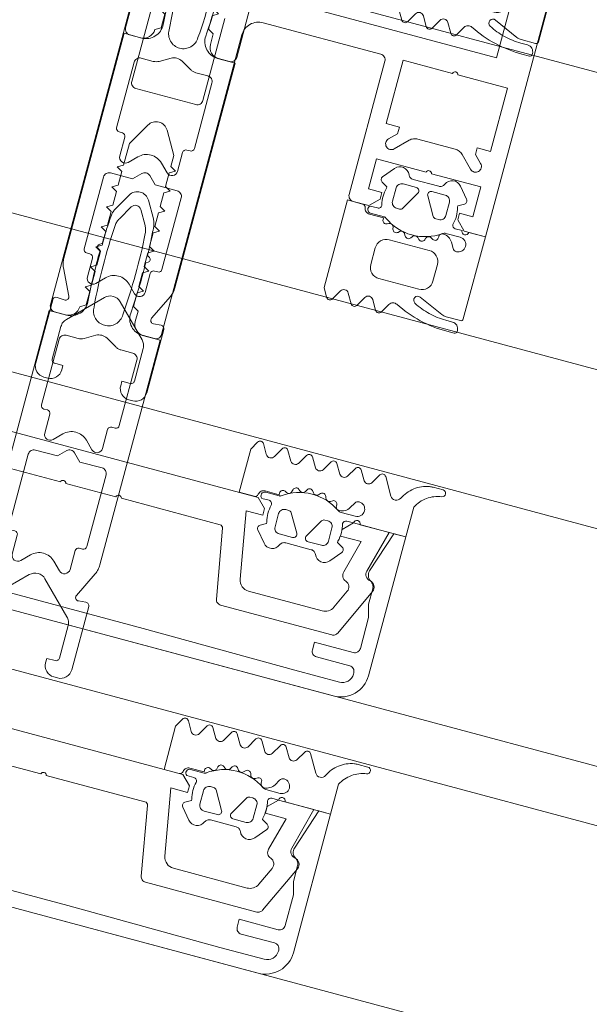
# Model space of a CAD drawing. Header units: millimetres. Extents: x -7616 to 74263, y -34032 to 21987.
# Tile 17 of 60: x 46298 to 46348, y -23798 to -23713. Entities that reach past the tile are written whole.
import ezdxf

# ---------------------------------------------------------------- set-up
doc = ezdxf.new("R2010")
doc.units = ezdxf.units.MM
doc.header["$LTSCALE"] = 508
doc.header["$PDMODE"] = 1
doc.header["$PDSIZE"] = -2
for name, color, linetype, lineweight in [('(__) constructies_materialen-t4 rubber', 7, 'Continuous', 0), ('(__) constructies_materialen-Xh4 alu producten', 140, 'Continuous', 0), ('None', 7, 'Continuous', 0)]:
    doc.layers.add(name, color=color, linetype=linetype, lineweight=lineweight)

# ---------------------------------------------------------------- blocks, each defined once
blk = doc.blocks.new('Group-26-1')
at = {"layer": '(__) constructies_materialen-Xh4 alu producten', "color": 1, "lineweight": 0}
for p, q in [((17.103, 80.001), (6.503, 80.001)), ((-3.197, 79.501), (-3.197, 72.101)), ((3.203, 72.101), (3.203, 79.501)), ((17.603, 67.501), (17.603, 79.501)), ((-4.997, 51.501), (-4.997, 78.501)), ((5.003, 78.501), (5.003, 51.501)), ((22.132, 73.701), (25.475, 73.701)), ((20.364, 72.348), (21.424, 73.408)), ((26.182, 73.408), (27.242, 72.348)), ((-2.697, 71.601), (2.703, 71.601)), ((-3.497, 51.001), (-4.497, 51.001)), ((4.503, 51.001), (3.503, 51.001))]:
    blk.add_line(p, q, dxfattribs=at)
at = {"layer": '(__) constructies_materialen-Xh4 alu producten', "color": 1, "lineweight": 0, "flags": 128}
for points in [[(30.003, 170.501), (30.003, 67.001), (28.103, 67.001), (27.303, 67.801), (27.303, 68.401), (28.503, 68.401), (28.503, 71.101), (24.048, 71.101)], [(26.903, 82.301), (26.903, 167.701), (-26.897, 167.701), (-26.897, 82.301), (26.903, 82.301)], [(23.558, 80.001), (19.103, 80.001), (19.103, 74.301), (20.303, 74.301), (20.303, 73.701), (19.657, 73.055)], [(27.95, 73.055), (27.303, 73.701), (27.303, 74.301), (28.503, 74.301), (28.503, 80.001), (24.048, 80.001)], [(23.558, 71.101), (19.103, 71.101), (19.103, 68.401), (20.303, 68.401), (20.303, 67.801), (19.503, 67.001), (18.103, 67.001)], [(-0.863, 68.801), (-1.997, 66.837), (-1.997, 64.89), (-2.497, 64.601), (-1.997, 64.313), (-1.997, 63.09), (-2.497, 62.801), (-1.997, 62.513), (-1.997, 61.29), (-2.497, 61.001), (-1.997, 60.713), (-1.997, 59.49), (-2.497, 59.201), (-1.997, 58.913), (-1.997, 57.69), (-2.497, 57.401), (-1.997, 57.113), (-1.997, 55.89), (-2.497, 55.601), (-1.997, 55.313), (-1.997, 54.09), (-2.497, 53.801), (-1.997, 53.513), (-1.997, 52.29), (-2.497, 52.001)], [(2.503, 52.001), (2.503, 52.949), (2.003, 53.237), (2.003, 54.46), (2.503, 54.749), (2.003, 55.037), (2.003, 56.26), (2.503, 56.549), (2.003, 56.837), (2.003, 58.06), (2.503, 58.349), (2.003, 58.637), (2.003, 59.86), (2.503, 60.149), (2.003, 60.437), (2.003, 61.66), (2.503, 61.949), (2.003, 62.237), (2.003, 63.46), (2.503, 63.749), (2.003, 64.037), (2.003, 65.26), (2.503, 65.549), (2.003, 65.837), (2.003, 66.837), (0.869, 68.801)]]:
    blk.add_lwpolyline(points, dxfattribs=at)
for points in [[(5.003, 78.501, -0.198912), (5.442, 79.562, -0.198912), (6.503, 80.001)], [(17.103, 80.001, -0.198912), (17.457, 79.855, -0.198912), (17.603, 79.501)], [(23.558, 80.001, -0.356394), (23.803, 80.201, -0.356394), (24.048, 80.001)], [(21.424, 73.408, -0.098491), (21.749, 73.625, -0.098491), (22.132, 73.701)], [(25.475, 73.701, -0.098491), (25.857, 73.625, -0.098491), (26.182, 73.408)], [(20.364, 72.348, -0.414214), (19.657, 72.348, -0.414214), (19.657, 73.055)], [(27.95, 73.055, -0.414214), (27.95, 72.348, -0.414214), (27.242, 72.348)], [(-2.697, 71.601, -0.198912), (-3.05, 71.748, -0.198912), (-3.197, 72.101)], [(3.203, 72.101, -0.198912), (3.057, 71.748, -0.198912), (2.703, 71.601)], [(23.558, 71.101, -0.356394), (23.803, 71.301, -0.356394), (24.048, 71.101)], [(-0.863, 68.801, -0.267949), (0.003, 69.301, -0.267949), (0.869, 68.801)], [(18.103, 67.001, -0.198912), (17.75, 67.148, -0.198912), (17.603, 67.501)], [(-4.497, 51.001, -0.198912), (-4.85, 51.148, -0.198912), (-4.997, 51.501)], [(-2.497, 52.001, -0.198912), (-2.79, 51.294, -0.198912), (-3.497, 51.001)], [(3.503, 51.001, -0.198912), (2.796, 51.294, -0.198912), (2.503, 52.001)], [(5.003, 51.501, -0.198912), (4.857, 51.148, -0.198912), (4.503, 51.001)]]:
    blk.add_lwpolyline(points, format="xyb", dxfattribs=at)
blk = doc.blocks.new('Group-27-1')
at = {"layer": '(__) constructies_materialen-Xh4 alu producten', "color": 1, "lineweight": 0}
for p, q in [((-25.203, 2.9), (-28.203, 2.9)), ((28.203, 2.9), (25.203, 2.9)), ((-28.703, 2.4), (-28.703, 2.3)), ((28.703, 2.3), (28.703, 2.4)), ((-27.703, 1.3), (-23.702, 1.3)), ((27.503, 0), (-27.503, 0))]:
    blk.add_line(p, q, dxfattribs=at)
at = {"layer": '(__) constructies_materialen-Xh4 alu producten', "color": 1, "lineweight": 0, "flags": 128}
for points in [[(-30.003, 2.5), (-30.003, 15.001), (-28.932, 15.001), (-27.737, 11.324)], [(27.737, 11.324), (28.932, 15.001), (30.003, 15.001), (30.003, 2.5)], [(-28.403, 9.895), (-28.403, 8.501), (-28.703, 7.381), (-28.703, 4.6)], [(28.703, 4.6), (28.703, 7.381), (28.403, 8.501), (28.403, 9.895)], [(-28.203, 4.1), (-24.703, 4.1), (-24.703, 3.4)], [(24.703, 3.4), (24.703, 4.1), (28.203, 4.1)], [(-23.702, 1.3), (-10.001, 1.4), (10.001, 1.4), (23.702, 1.3), (27.703, 1.3)]]:
    blk.add_lwpolyline(points, dxfattribs=at)
for points in [[(-27.737, 11.324, -0.171859), (-27.749, 10.856, -0.171859), (-28.053, 10.501)], [(28.053, 10.501, -0.171853), (27.749, 10.856, -0.171853), (27.737, 11.324)], [(-28.403, 9.895, -0.131659), (-28.309, 10.245, -0.131659), (-28.053, 10.501)], [(28.053, 10.501, -0.131621), (28.309, 10.245, -0.131621), (28.403, 9.895)], [(-28.203, 4.1, -0.198914), (-28.557, 4.247, -0.198914), (-28.703, 4.6)], [(28.703, 4.6, -0.198906), (28.557, 4.247, -0.198906), (28.203, 4.1)], [(-28.703, 2.4, -0.198908), (-28.557, 2.754, -0.198908), (-28.203, 2.9)], [(-24.703, 3.4, -0.198895), (-24.849, 3.047, -0.198895), (-25.203, 2.9)], [(25.203, 2.9, -0.198907), (24.849, 3.047, -0.198907), (24.703, 3.4)], [(28.203, 2.9, -0.198901), (28.557, 2.754, -0.198901), (28.703, 2.4)], [(-27.503, 0, -0.198912), (-29.271, 0.732, -0.198912), (-30.003, 2.5)], [(-27.703, 1.3, -0.198913), (-28.41, 1.593, -0.198913), (-28.703, 2.3)], [(30.003, 2.5, -0.198916), (29.271, 0.732, -0.198916), (27.503, 0)], [(28.703, 2.3, -0.198916), (28.41, 1.593, -0.198916), (27.703, 1.3)]]:
    blk.add_lwpolyline(points, format="xyb", dxfattribs=at)
blk = doc.blocks.new('Group-28-1')
at = {"layer": '(__) constructies_materialen-Xh4 alu producten', "color": 1, "lineweight": 0}
for p, q in [((-15.494, 5.514), (-14.42, 11.603)), ((-14.124, 11.851), (-5.247, 11.851)), ((-4.747, 11.851), (-0.247, 11.851)), ((0.253, 11.851), (4.753, 11.851)), ((5.253, 11.851), (14.131, 11.851)), ((14.426, 11.603), (15.5, 5.514)), ((-28.441, 9.661), (-26.449, 5.39)), ((26.455, 5.39), (28.447, 9.661)), ((-25.547, 7.479), (-26.309, 9.112)), ((26.315, 9.112), (25.554, 7.479)), ((-18.017, 6.901), (-24.641, 6.901)), ((24.647, 6.901), (18.024, 6.901)), ((-25.996, 5.101), (-15.986, 5.101)), ((15.992, 5.101), (26.002, 5.101))]:
    blk.add_line(p, q, dxfattribs=at)
at = {"layer": '(__) constructies_materialen-Xh4 alu producten', "color": 1, "lineweight": 0, "flags": 128}
for points in [[(-25.573, 10.657), (-26.362, 13.601), (-24.497, 13.601), (-24.497, 14.201), (-25.297, 15.001), (-28.497, 15.001), (-27.494, 11.257)], [(17.039, 7.728), (16.003, 13.601), (17.503, 13.601), (17.503, 14.201), (16.703, 15.001), (-16.697, 15.001), (-17.497, 14.201), (-17.497, 13.601), (-15.997, 13.601), (-17.033, 7.728)], [(27.5, 11.257), (28.503, 15.001), (25.303, 15.001), (24.503, 14.201), (24.503, 13.601), (26.368, 13.601), (25.579, 10.657)]]:
    blk.add_lwpolyline(points, dxfattribs=at)
for points in [[(-4.747, 11.851, 0.350781), (-4.997, 12.051, 0.350781), (-5.247, 11.851)], [(0.253, 11.851, 0.350781), (0.003, 12.051, 0.350781), (-0.247, 11.851)], [(5.253, 11.851, 0.350781), (5.003, 12.051, 0.350781), (4.753, 11.851)], [(-27.985, 10.508, 0.21383), (-27.571, 10.772, 0.21383), (-27.494, 11.257)], [(-14.124, 11.851, 0.176327), (-14.317, 11.781, 0.176327), (-14.42, 11.603)], [(14.426, 11.603, 0.176327), (14.323, 11.781, 0.176327), (14.131, 11.851)], [(27.5, 11.257, 0.21383), (27.578, 10.772, 0.21383), (27.991, 10.508)], [(-27.985, 10.508, 0.236755), (-28.425, 10.199, 0.236755), (-28.441, 9.661)], [(-25.959, 9.933, 0.190265), (-25.623, 10.219, 0.190265), (-25.573, 10.657)], [(25.579, 10.657, 0.190265), (25.629, 10.219, 0.190265), (25.965, 9.933)], [(28.447, 9.661, 0.236755), (28.431, 10.199, 0.236755), (27.991, 10.508)], [(-25.959, 9.933, 0.212969), (-26.317, 9.601, 0.212969), (-26.309, 9.112)], [(26.315, 9.112, 0.212969), (26.323, 9.601, 0.212969), (25.965, 9.933)], [(-18.017, 6.901, 0.176327), (-17.375, 7.135, 0.176327), (-17.033, 7.728)], [(17.039, 7.728, 0.176327), (17.381, 7.135, 0.176327), (18.024, 6.901)], [(-25.547, 7.479, 0.142766), (-25.178, 7.058, 0.142766), (-24.641, 6.901)], [(24.647, 6.901, 0.142766), (25.185, 7.058, 0.142766), (25.554, 7.479)], [(-26.449, 5.39, 0.142766), (-26.265, 5.18, 0.142766), (-25.996, 5.101)], [(-15.986, 5.101, 0.176327), (-15.665, 5.218, 0.176327), (-15.494, 5.514)], [(15.5, 5.514, 0.176327), (15.671, 5.218, 0.176327), (15.992, 5.101)], [(26.002, 5.101, 0.142766), (26.271, 5.18, 0.142766), (26.455, 5.39)]]:
    blk.add_lwpolyline(points, format="xyb", dxfattribs=at)
blk = doc.blocks.new('Group-29-1')
at = {"layer": '(__) constructies_materialen-t4 rubber', "color": 2, "lineweight": 0}
for p, q in [((-1.699, 61.045), (-0.861, 62.496)), ((0.871, 62.496), (1.709, 61.045)), ((-0.428, 61.546), (-1.153, 60.29)), ((1.163, 60.29), (0.438, 61.546)), ((-2.229, 57.713), (-2.038, 57.823)), ((2.048, 57.823), (2.239, 57.713)), ((-2.053, 57.178), (-2.229, 57.28)), ((2.239, 57.28), (2.063, 57.178)), ((3.423, 50.996), (5.005, 50.996)), ((5.005, 50.996), (5.006, 30.752)), ((-0.495, 49.963), (-1.417, 49.43)), ((1.427, 49.43), (0.505, 49.963)), ((-1.917, 49.296), (-2.995, 49.296)), ((3.005, 49.296), (1.927, 49.296)), ((-3.495, 48.796), (-3.495, 42.896)), ((3.505, 42.896), (3.505, 48.796)), ((-3.195, 42.596), (-2.894, 42.596)), ((-2.594, 42.296), (-2.594, 40.596)), ((2.606, 40.596), (2.606, 42.296)), ((2.906, 42.596), (3.205, 42.596)), ((-1.74, 40.243), (-1.054, 40.929)), ((1.067, 40.929), (1.753, 40.243)), ((-3.495, 38.45), (-3.495, 31.992)), ((3.505, 31.992), (3.505, 38.451)), ((-3.195, 31.692), (-2.894, 31.692)), ((-2.594, 31.392), (-2.594, 29.692)), ((2.606, 29.692), (2.606, 31.392)), ((2.906, 31.692), (3.205, 31.692)), ((-1.74, 29.338), (-1.054, 30.024)), ((1.067, 30.024), (1.753, 29.338)), ((-3.714, 27.662), (-4.807, 29.906)), ((4.819, 29.907), (3.727, 27.662)), ((-0.701, 28.346), (-3.402, 25.645)), ((3.414, 25.646), (0.713, 28.346)), ((-4.996, 21.295), (-4.995, 26.995)), ((-4.669, 27.294), (-4.013, 27.237)), ((4.025, 27.237), (4.681, 27.294)), ((5.008, 26.995), (5.006, 21.294)), ((-3.695, 24.937), (-3.695, 21.995)), ((3.707, 21.995), (3.707, 24.939)), ((-3.646, 20.294), (-3.996, 20.294)), ((4.006, 20.294), (3.656, 20.294))]:
    blk.add_line(p, q, dxfattribs=at)
at = {"layer": '(__) constructies_materialen-t4 rubber', "color": 2, "lineweight": 0, "flags": 128}
for points in [[(-0.861, 62.496, -0.267949), (0.005, 62.996, -0.267949), (0.871, 62.496)], [(-0.428, 61.546, -0.267935), (0.005, 61.796, -0.267935), (0.438, 61.546)], [(-1.895, 60.416, -0.055381), (-1.832, 60.741, -0.055381), (-1.699, 61.045)], [(1.709, 61.045, -0.055381), (1.842, 60.741, -0.055381), (1.905, 60.416)], [(-2.038, 57.823, -0.006493), (-1.983, 59.12, -0.006493), (-1.895, 60.416)], [(-1.351, 59.64, -0.057234), (-1.289, 59.976, -0.057234), (-1.153, 60.29)], [(1.163, 60.29, -0.057234), (1.299, 59.976, -0.057234), (1.361, 59.64)], [(1.905, 60.416, -0.006493), (1.993, 59.121, -0.006493), (2.048, 57.823)], [(-1.291, 52.293, -0.01861), (-1.457, 55.965, -0.01861), (-1.351, 59.64)], [(1.361, 59.64, -0.018611), (1.467, 55.965, -0.018611), (1.301, 52.293)], [(-2.229, 57.28, -0.267951), (-2.354, 57.496, -0.267951), (-2.229, 57.713)], [(2.239, 57.713, -0.267951), (2.364, 57.496, -0.267951), (2.239, 57.28)], [(-1.917, 52.609, -0.011432), (-2.037, 54.892, -0.011432), (-2.053, 57.178)], [(2.063, 57.178, -0.011432), (2.047, 54.892, -0.011432), (1.927, 52.609)], [(-1.917, 52.609, -0.208715), (-2.313, 51.476, -0.208715), (-3.413, 50.996)], [(1.301, 52.293, -0.198979), (0.921, 51.376, -0.198979), (0.005, 50.996, -0.198979), (-0.911, 51.376, -0.198979), (-1.291, 52.293)], [(3.423, 50.996, -0.208715), (2.323, 51.476, -0.208715), (1.927, 52.609)], [(-0.495, 49.963, -0.131279), (0.005, 50.096, -0.131279), (0.505, 49.963)], [(-3.495, 48.796, -0.199047), (-3.349, 49.15, -0.199047), (-2.995, 49.296)], [(-1.417, 49.43, -0.065543), (-1.658, 49.331, -0.065543), (-1.917, 49.296)], [(1.927, 49.296, -0.065543), (1.668, 49.331, -0.065543), (1.427, 49.43)], [(3.005, 49.296, -0.199048), (3.359, 49.15, -0.199048), (3.505, 48.796)], [(-3.195, 42.596, -0.198912), (-3.407, 42.684, -0.198912), (-3.495, 42.896)], [(3.505, 42.896, -0.198912), (3.417, 42.684, -0.198912), (3.205, 42.596)], [(-2.894, 42.596, -0.198894), (-2.682, 42.509, -0.198894), (-2.594, 42.296)], [(2.606, 42.296, -0.198931), (2.694, 42.509, -0.198931), (2.906, 42.596)], [(-1.054, 40.929, -0.199063), (0.006, 41.368, -0.199063), (1.067, 40.929)], [(-1.74, 40.243, -0.303299), (-2.285, 40.135, -0.303299), (-2.594, 40.596)], [(2.606, 40.596, -0.303353), (2.297, 40.134, -0.303353), (1.753, 40.243)], [(-0.347, 39.612, -0.199054), (0.006, 39.759, -0.199054), (0.36, 39.612)], [(-3.495, 38.45, -0.199004), (-3.348, 38.804, -0.199004), (-2.994, 38.951)], [(3.005, 38.951, -0.198912), (3.359, 38.804, -0.198912), (3.505, 38.451)], [(-3.195, 31.692, -0.198912), (-3.407, 31.78, -0.198912), (-3.495, 31.992)], [(3.505, 31.992, -0.198912), (3.417, 31.78, -0.198912), (3.205, 31.692)], [(-2.894, 31.692, -0.198893), (-2.682, 31.604, -0.198893), (-2.594, 31.392)], [(2.606, 31.392, -0.198931), (2.694, 31.604, -0.198931), (2.906, 31.692)], [(-4.807, 29.906, -0.054598), (-4.947, 30.319, -0.054598), (-4.995, 30.752)], [(-1.054, 30.024, -0.199047), (0.006, 30.464, -0.199047), (1.067, 30.024)], [(5.006, 30.752, -0.054549), (4.959, 30.319, -0.054549), (4.819, 29.907)], [(-1.74, 29.338, -0.303299), (-2.285, 29.23, -0.303299), (-2.594, 29.692)], [(2.606, 29.692, -0.303353), (2.298, 29.23, -0.303353), (1.753, 29.338)], [(-0.701, 28.346, -0.199046), (0.006, 28.639, -0.199046), (0.713, 28.346)], [(-3.714, 27.662, -0.267953), (-3.741, 27.364, -0.267953), (-4.013, 27.237)], [(4.025, 27.237, -0.267892), (3.753, 27.364, -0.267892), (3.727, 27.662)], [(-4.995, 26.995, -0.210285), (-4.898, 27.217, -0.210285), (-4.669, 27.294)], [(4.681, 27.294, -0.210208), (4.91, 27.217, -0.210208), (5.008, 26.995)], [(-3.695, 24.937, -0.098491), (-3.619, 25.32, -0.098491), (-3.402, 25.645)], [(3.414, 25.646, -0.098491), (3.63, 25.321, -0.098491), (3.707, 24.939)], [(-3.395, 21.695, -0.198912), (-3.608, 21.782, -0.198912), (-3.695, 21.995)], [(3.707, 21.995, -0.198912), (3.619, 21.782, -0.198912), (3.407, 21.695)], [(-3.996, 20.294, -0.198942), (-4.703, 20.587, -0.198942), (-4.996, 21.295)], [(-2.646, 21.294, -0.198912), (-2.939, 20.587, -0.198912), (-3.646, 20.294)], [(3.656, 20.294, -0.198912), (2.949, 20.587, -0.198912), (2.656, 21.294)], [(5.006, 21.294, -0.198883), (4.713, 20.587, -0.198883), (4.006, 20.294)]]:
    blk.add_lwpolyline(points, format="xyb", dxfattribs=at)
for points in [[(-4.995, 30.752), (-4.995, 50.996), (-3.413, 50.996)], [(-0.347, 39.612), (-1.009, 38.951), (-2.994, 38.951)], [(3.005, 38.951), (1.021, 38.951), (0.36, 39.612)], [(-3.395, 21.695), (-2.646, 21.695), (-2.646, 21.294)], [(2.656, 21.294), (2.656, 21.695), (3.407, 21.695)]]:
    blk.add_lwpolyline(points, dxfattribs=at)
blk = doc.blocks.new('45 schueco vliesgevel verticaal')
at = {"layer": 'None', "color": 7, "linetype": 'Continuous', "lineweight": 0, "transparency": 33554687}
blk.add_point((0, 0), dxfattribs=at)
at = {"layer": '(__) constructies_materialen-Xh4 alu producten', "color": 1}
for name in ['Group-26-1', 'Group-29-1', 'Group-27-1', 'Group-28-1']:
    blk.add_blockref(name, (0, 0), dxfattribs=at)
blk = doc.blocks.new('Group-51-1')
at = {"layer": '(__) constructies_materialen-t4 rubber', "color": 2, "lineweight": 0}
for p, q in [((3285.42, 242.74), (3286.237, 243.713)), ((3292.163, 243.713), (3292.98, 242.74)), ((3288.5, 242.599), (3287.3, 242.599)), ((3288.049, 243.199), (3290.351, 243.199)), ((3291.1, 242.599), (3289.9, 242.599)), ((3286.8, 242.099), (3286.8, 240.899)), ((3287.836, 240.549), (3288.76, 242.149)), ((3289.64, 242.149), (3290.564, 240.549)), ((3291.6, 240.899), (3291.6, 242.099)), ((3285.04, 239.999), (3285.691, 239.999)), ((3287.3, 240.399), (3287.576, 240.399)), ((3290.824, 240.399), (3291.1, 240.399)), ((3292.695, 239.999), (3293.3, 239.999)), ((3286.448, 239.399), (3285.23, 239.399)), ((3293.3, 239.399), (3292.016, 239.399)), ((3286.856, 238.876), (3286.994, 238.946)), ((3287.42, 238.757), (3287.473, 238.557)), ((3287.964, 238.411), (3288.071, 238.508)), ((3288.556, 238.431), (3288.656, 238.258)), ((3289.167, 238.244), (3289.246, 238.365)), ((3289.734, 238.416), (3289.876, 238.275)), ((3290.373, 238.394), (3290.418, 238.531)), ((3290.876, 238.707), (3291.062, 238.6)), ((3291.47, 238.821), (3291.477, 238.965)), ((3292.672, 238.786), (3292.954, 238.299)), ((3295.826, 236.897), (3294.954, 235.375)), ((3284.426, 236.194), (3283.947, 235.359)), ((3285.638, 235.373), (3285.163, 236.184)), ((3286.654, 236.228), (3286.156, 235.373)), ((3287.838, 235.372), (3287.337, 236.229)), ((3288.854, 236.219), (3288.356, 235.372)), ((3290.038, 235.373), (3289.541, 236.229)), ((3291.054, 236.219), (3290.556, 235.372)), ((3292.235, 235.371), (3291.734, 236.219)), ((3293.25, 236.219), (3292.752, 235.372)), ((3294.435, 235.371), (3293.932, 236.219)), ((3300.072, 235.209), (3299.188, 235.211))]:
    blk.add_line(p, q, dxfattribs=at)
at = {"layer": '(__) constructies_materialen-t4 rubber', "color": 2, "lineweight": 0, "flags": 128}
for points in [[(3286.237, 243.713, -0.261819), (3286.97, 243.99, -0.261819), (3287.588, 243.506)], [(3288.049, 243.199, -0.148069), (3287.772, 243.283, -0.148069), (3287.588, 243.506)], [(3290.812, 243.506, -0.148062), (3290.628, 243.283, -0.148062), (3290.351, 243.199)], [(3290.812, 243.506, -0.26185), (3291.43, 243.99, -0.26185), (3292.163, 243.713)], [(3285.5, 242.287, -0.221724), (3285.354, 242.495, -0.221724), (3285.42, 242.74)], [(3286.8, 242.099, -0.198871), (3286.946, 242.453, -0.198871), (3287.3, 242.599)], [(3288.5, 242.599, -0.267946), (3288.76, 242.449, -0.267946), (3288.76, 242.149)], [(3289.64, 242.149, -0.26797), (3289.64, 242.449, -0.26797), (3289.9, 242.599)], [(3291.1, 242.599, -0.198958), (3291.453, 242.453, -0.198958), (3291.6, 242.099)], [(3292.98, 242.74, -0.22166), (3293.045, 242.495, -0.22166), (3292.9, 242.287)], [(3285.983, 240.367, -0.060463), (3285.9, 241.12, -0.060463), (3286, 241.871)], [(3292.4, 241.871, -0.063362), (3292.5, 241.085, -0.063362), (3292.4, 240.299)], [(3287.3, 240.399, -0.198871), (3286.946, 240.546, -0.198871), (3286.8, 240.899)], [(3291.6, 240.899, -0.198959), (3291.453, 240.546, -0.198959), (3291.1, 240.399)], [(3284.354, 239.999, -0.182652), (3284.552, 239.924, -0.182652), (3284.651, 239.736)], [(3285.23, 239.399, -0.327116), (3284.915, 239.629, -0.327116), (3285.04, 239.999)], [(3285.983, 240.367, -0.229025), (3285.926, 240.112, -0.229025), (3285.691, 239.999)], [(3287.836, 240.549, -0.131687), (3287.726, 240.44, -0.131687), (3287.576, 240.399)], [(3290.824, 240.399, -0.131694), (3290.674, 240.44, -0.131694), (3290.564, 240.549)], [(3292.695, 239.999, -0.196818), (3292.486, 240.088, -0.196818), (3292.4, 240.299)], [(3293.9, 239.999, -0.414214), (3293.6, 239.699, -0.414214), (3293.3, 239.999)], [(3285.148, 239.299, -0.182712), (3284.817, 239.424, -0.182712), (3284.651, 239.736)], [(3286.856, 238.876, -0.260899), (3286.563, 238.888, -0.260899), (3286.42, 239.144)], [(3286.448, 239.399, -0.078353), (3286.54, 239.384, -0.078353), (3286.624, 239.342)], [(3291.729, 239.308, -0.155968), (3289.171, 238.509, -0.155968), (3286.624, 239.342)], [(3291.477, 238.965, -0.193971), (3291.584, 239.195, -0.193971), (3291.821, 239.286)], [(3291.729, 239.308, -0.076678), (3291.865, 239.375, -0.076678), (3292.016, 239.399)], [(3291.821, 239.286, -0.129812), (3292.312, 239.148, -0.129812), (3292.672, 238.786)], [(3293.3, 239.399, -0.414214), (3293.95, 238.749, -0.414213), (3293.3, 238.099)], [(3286.994, 238.946, -0.226266), (3287.252, 238.953, -0.226266), (3287.42, 238.757)], [(3287.964, 238.411, -0.260964), (3287.678, 238.347, -0.260964), (3287.473, 238.557)], [(3288.071, 238.508, -0.226265), (3288.332, 238.585, -0.226265), (3288.556, 238.431)], [(3289.167, 238.244, -0.260942), (3288.908, 238.108, -0.260942), (3288.656, 238.258)], [(3289.246, 238.365, -0.226321), (3289.478, 238.507, -0.226321), (3289.734, 238.416)], [(3290.373, 238.394, -0.260947), (3290.158, 238.195, -0.260947), (3289.876, 238.275)], [(3290.418, 238.531, -0.226253), (3290.605, 238.729, -0.226253), (3290.876, 238.707)], [(3291.47, 238.821, -0.260887), (3291.328, 238.596, -0.260887), (3291.062, 238.6)], [(3293.3, 238.099, -0.131666), (3293.1, 238.152, -0.131666), (3292.954, 238.299)], [(3295.826, 236.897, -0.279208), (3296.28, 237.148, -0.279208), (3296.712, 236.862)], [(3298.86, 235.238, -0.120772), (3297.587, 235.787, -0.120772), (3296.712, 236.862)], [(3300.116, 235.806, -0.118471), (3298.877, 236.303, -0.118471), (3298, 237.309)], [(3284.426, 236.194, -0.278767), (3284.797, 236.412, -0.278767), (3285.163, 236.184)], [(3286.654, 236.228, -0.242926), (3286.995, 236.404, -0.242926), (3287.337, 236.229)], [(3288.854, 236.219, -0.235422), (3289.195, 236.395, -0.235422), (3289.541, 236.229)], [(3291.054, 236.219, -0.244643), (3291.394, 236.396, -0.244643), (3291.734, 236.219)], [(3293.25, 236.219, -0.244088), (3293.591, 236.396, -0.244088), (3293.932, 236.219)], [(3300.116, 235.806, -0.393258), (3300.371, 235.487, -0.393258), (3300.072, 235.209)], [(3283.947, 235.359, -0.268734), (3283.686, 235.208, -0.268734), (3283.426, 235.359)], [(3286.156, 235.373, -0.266603), (3285.897, 235.224, -0.266603), (3285.638, 235.373)], [(3288.356, 235.372, -0.266055), (3288.097, 235.224, -0.266055), (3287.838, 235.372)], [(3290.556, 235.372, -0.266523), (3290.296, 235.224, -0.266523), (3290.038, 235.373)], [(3292.752, 235.372, -0.265486), (3292.493, 235.224, -0.265486), (3292.235, 235.371)], [(3294.954, 235.375, -0.266662), (3294.696, 235.224, -0.266662), (3294.435, 235.371)], [(3299.188, 235.211, -0.020615), (3299.023, 235.218, -0.020615), (3298.86, 235.238)]]:
    blk.add_lwpolyline(points, format="xyb", dxfattribs=at)
for points in [[(3286, 241.871), (3286, 241.999), (3285.5, 242.287)], [(3292.9, 242.287), (3292.4, 241.999), (3292.4, 241.871)], [(3283.426, 235.359), (3283, 236.104), (3283, 239.999), (3284.354, 239.999)], [(3293.9, 239.999), (3298, 239.999), (3298, 237.309)], [(3285.148, 239.299), (3286.42, 239.299), (3286.42, 239.144)]]:
    blk.add_lwpolyline(points, dxfattribs=at)
blk = doc.blocks.new('Group-52-1')
at = {"layer": 'None', "color": 7, "linetype": 'Continuous', "lineweight": 0, "transparency": 33554687}
blk.add_point((3267.997, 255.001), dxfattribs=at)
at = {"layer": '(__) constructies_materialen-t4 rubber', "color": 7}
blk.add_blockref('Group-51-1', (0, 0), dxfattribs=at)
blk = doc.blocks.new('Group-54-1')
at = {"layer": '(__) constructies_materialen-t4 rubber', "color": 2, "lineweight": 0}
for p, q in [((3243.83, 243.713), (3243.014, 242.74)), ((3250.574, 242.74), (3249.757, 243.713)), ((3244.894, 242.599), (3246.094, 242.599)), ((3247.944, 243.199), (3245.643, 243.199)), ((3247.494, 242.599), (3248.694, 242.599)), ((3244.394, 240.899), (3244.394, 242.099)), ((3246.354, 242.149), (3245.43, 240.549)), ((3248.158, 240.549), (3247.234, 242.149)), ((3249.194, 242.099), (3249.194, 240.899)), ((3243.299, 239.999), (3242.694, 239.999)), ((3245.17, 240.399), (3244.894, 240.399)), ((3248.694, 240.399), (3248.418, 240.399)), ((3250.954, 239.999), (3250.303, 239.999)), ((3242.694, 239.399), (3243.978, 239.399)), ((3249.546, 239.399), (3250.764, 239.399)), ((3243.322, 238.786), (3243.04, 238.299)), ((3244.524, 238.821), (3244.516, 238.965)), ((3245.118, 238.707), (3244.932, 238.6)), ((3245.621, 238.394), (3245.576, 238.531)), ((3246.26, 238.416), (3246.118, 238.275)), ((3246.827, 238.244), (3246.748, 238.365)), ((3247.438, 238.431), (3247.338, 238.258)), ((3248.03, 238.411), (3247.923, 238.508)), ((3248.574, 238.757), (3248.521, 238.557)), ((3249.138, 238.876), (3249, 238.946)), ((3240.167, 236.897), (3241.04, 235.375)), ((3241.558, 235.371), (3242.062, 236.219)), ((3242.744, 236.219), (3243.242, 235.372)), ((3243.759, 235.371), (3244.26, 236.219)), ((3244.94, 236.219), (3245.438, 235.372)), ((3245.956, 235.373), (3246.453, 236.229)), ((3247.14, 236.219), (3247.638, 235.372)), ((3248.156, 235.372), (3248.657, 236.229)), ((3249.34, 236.228), (3249.838, 235.373)), ((3250.356, 235.373), (3250.831, 236.184)), ((3251.568, 236.194), (3252.047, 235.359)), ((3235.922, 235.209), (3236.806, 235.211))]:
    blk.add_line(p, q, dxfattribs=at)
at = {"layer": '(__) constructies_materialen-t4 rubber', "color": 2, "lineweight": 0, "flags": 128}
for points in [[(3245.182, 243.506, 0.26185), (3244.564, 243.99, 0.26185), (3243.83, 243.713)], [(3245.182, 243.506, 0.148062), (3245.366, 243.283, 0.148062), (3245.643, 243.199)], [(3247.944, 243.199, 0.148069), (3248.222, 243.283, 0.148069), (3248.406, 243.506)], [(3249.757, 243.713, 0.261819), (3249.024, 243.99, 0.261819), (3248.406, 243.506)], [(3243.014, 242.74, 0.22166), (3242.948, 242.495, 0.22166), (3243.094, 242.287)], [(3244.894, 242.599, 0.198958), (3244.54, 242.453, 0.198958), (3244.394, 242.099)], [(3246.354, 242.149, 0.26797), (3246.354, 242.449, 0.26797), (3246.094, 242.599)], [(3247.494, 242.599, 0.267946), (3247.234, 242.449, 0.267946), (3247.234, 242.149)], [(3249.194, 242.099, 0.198871), (3249.047, 242.453, 0.198871), (3248.694, 242.599)], [(3250.494, 242.287, 0.221724), (3250.639, 242.495, 0.221724), (3250.574, 242.74)], [(3243.594, 241.871, 0.063362), (3243.494, 241.085, 0.063362), (3243.594, 240.299)], [(3250.011, 240.367, 0.060463), (3250.094, 241.12, 0.060463), (3249.994, 241.871)], [(3244.394, 240.899, 0.198959), (3244.54, 240.546, 0.198959), (3244.894, 240.399)], [(3248.694, 240.399, 0.198871), (3249.047, 240.546, 0.198871), (3249.194, 240.899)], [(3242.094, 239.999, 0.414214), (3242.394, 239.699, 0.414214), (3242.694, 239.999)], [(3243.299, 239.999, 0.196818), (3243.508, 240.088, 0.196818), (3243.594, 240.299)], [(3245.17, 240.399, 0.131694), (3245.32, 240.44, 0.131694), (3245.43, 240.549)], [(3248.158, 240.549, 0.131687), (3248.268, 240.44, 0.131687), (3248.418, 240.399)], [(3250.011, 240.367, 0.229025), (3250.068, 240.112, 0.229025), (3250.303, 239.999)], [(3250.764, 239.399, 0.327116), (3251.079, 239.629, 0.327116), (3250.954, 239.999)], [(3251.64, 239.999, 0.182652), (3251.442, 239.924, 0.182652), (3251.342, 239.736)], [(3242.694, 239.399, 0.414214), (3242.044, 238.749, 0.414214), (3242.694, 238.099)], [(3244.173, 239.286, 0.129812), (3243.681, 239.148, 0.129812), (3243.322, 238.786)], [(3244.265, 239.308, 0.076678), (3244.129, 239.375, 0.076678), (3243.978, 239.399)], [(3244.516, 238.965, 0.193971), (3244.409, 239.195, 0.193971), (3244.173, 239.286)], [(3244.265, 239.308, 0.155968), (3246.823, 238.509, 0.155968), (3249.37, 239.342)], [(3249.138, 238.876, 0.260899), (3249.431, 238.888, 0.260899), (3249.574, 239.144)], [(3249.546, 239.399, 0.078353), (3249.454, 239.384, 0.078353), (3249.37, 239.342)], [(3250.846, 239.299, 0.182712), (3251.177, 239.424, 0.182712), (3251.342, 239.736)], [(3242.694, 238.099, 0.131666), (3242.894, 238.152, 0.131666), (3243.04, 238.299)], [(3244.524, 238.821, 0.260887), (3244.666, 238.596, 0.260887), (3244.932, 238.6)], [(3245.576, 238.531, 0.226253), (3245.389, 238.729, 0.226253), (3245.118, 238.707)], [(3245.621, 238.394, 0.260947), (3245.836, 238.195, 0.260947), (3246.118, 238.275)], [(3246.748, 238.365, 0.226321), (3246.516, 238.507, 0.226321), (3246.26, 238.416)], [(3246.827, 238.244, 0.260942), (3247.086, 238.108, 0.260942), (3247.338, 238.258)], [(3247.923, 238.508, 0.226265), (3247.662, 238.585, 0.226265), (3247.438, 238.431)], [(3248.03, 238.411, 0.260964), (3248.316, 238.347, 0.260964), (3248.521, 238.557)], [(3249, 238.946, 0.226266), (3248.742, 238.953, 0.226266), (3248.574, 238.757)], [(3235.878, 235.806, 0.118471), (3237.117, 236.303, 0.118471), (3237.994, 237.309)], [(3237.134, 235.238, 0.120772), (3238.407, 235.787, 0.120772), (3239.282, 236.862)], [(3240.167, 236.897, 0.279208), (3239.714, 237.148, 0.279208), (3239.282, 236.862)], [(3235.878, 235.806, 0.393258), (3235.622, 235.487, 0.393258), (3235.922, 235.209)], [(3242.744, 236.219, 0.244088), (3242.403, 236.396, 0.244088), (3242.062, 236.219)], [(3244.94, 236.219, 0.244643), (3244.6, 236.396, 0.244643), (3244.26, 236.219)], [(3247.14, 236.219, 0.235422), (3246.799, 236.395, 0.235422), (3246.453, 236.229)], [(3249.34, 236.228, 0.242926), (3248.999, 236.404, 0.242926), (3248.657, 236.229)], [(3251.568, 236.194, 0.278767), (3251.196, 236.412, 0.278767), (3250.831, 236.184)], [(3236.806, 235.211, 0.020615), (3236.97, 235.218, 0.020615), (3237.134, 235.238)], [(3241.04, 235.375, 0.266662), (3241.298, 235.224, 0.266662), (3241.558, 235.371)], [(3243.242, 235.372, 0.265486), (3243.5, 235.224, 0.265486), (3243.759, 235.371)], [(3245.438, 235.372, 0.266523), (3245.698, 235.224, 0.266523), (3245.956, 235.373)], [(3247.638, 235.372, 0.266055), (3247.897, 235.224, 0.266055), (3248.156, 235.372)], [(3249.838, 235.373, 0.266603), (3250.097, 235.224, 0.266603), (3250.356, 235.373)], [(3252.047, 235.359, 0.268734), (3252.308, 235.208, 0.268734), (3252.568, 235.359)]]:
    blk.add_lwpolyline(points, format="xyb", dxfattribs=at)
for points in [[(3243.094, 242.287), (3243.594, 241.999), (3243.594, 241.871)], [(3249.994, 241.871), (3249.994, 241.999), (3250.494, 242.287)], [(3242.094, 239.999), (3237.994, 239.999), (3237.994, 237.309)], [(3252.568, 235.359), (3252.994, 236.104), (3252.994, 239.999), (3251.64, 239.999)], [(3250.846, 239.299), (3249.574, 239.299), (3249.574, 239.144)]]:
    blk.add_lwpolyline(points, dxfattribs=at)
blk = doc.blocks.new('Group-55-1')
at = {"layer": 'None', "color": 7, "linetype": 'Continuous', "lineweight": 0, "transparency": 33554687}
blk.add_point((3267.997, 255.001), dxfattribs=at)
at = {"layer": '(__) constructies_materialen-t4 rubber', "color": 7}
blk.add_blockref('Group-54-1', (0, 0), dxfattribs=at)
blk = doc.blocks.new('Group-56-1')
at = {"layer": '(__) constructies_materialen-t4 rubber', "color": 2, "lineweight": 0}
for p, q in [((3238.24, 196.499), (3238.24, 196.599)), ((3238.44, 196.799), (3239.11, 196.799)), ((3244.574, 195.848), (3245.036, 196.649)), ((3245.556, 196.649), (3246.044, 195.804)), ((3246.754, 195.804), (3247.242, 196.649)), ((3247.762, 196.649), (3248.249, 195.804)), ((3248.96, 195.804), (3249.447, 196.649)), ((3238, 187.999), (3238, 195.399)), ((3238.2, 195.599), (3239.492, 195.599)), ((3239.45, 195.899), (3238.84, 195.899)), ((3239.899, 195.513), (3242.108, 194.529)), ((3246, 193.899), (3242.4, 193.899)), ((3241.4, 192.899), (3241.4, 191.399)), ((3247, 191.399), (3247, 192.899)), ((3242.4, 190.399), (3246, 190.399)), ((3240.728, 189.212), (3240.446, 189.699)), ((3242.524, 189.291), (3242.338, 189.398)), ((3243.027, 189.604), (3242.982, 189.467)), ((3243.666, 189.582), (3243.524, 189.723)), ((3244.233, 189.754), (3244.154, 189.633)), ((3244.844, 189.567), (3244.744, 189.74)), ((3245.436, 189.587), (3245.329, 189.49)), ((3245.98, 189.241), (3245.927, 189.441)), ((3240.1, 188.599), (3241.384, 188.599)), ((3241.93, 189.177), (3241.922, 189.033)), ((3246.544, 189.122), (3246.406, 189.052)), ((3246.952, 188.599), (3248.17, 188.599)), ((3239.5, 187.999), (3238, 187.999)), ((3240.705, 187.999), (3240.1, 187.999)), ((3248.36, 187.999), (3247.709, 187.999)), ((3241.8, 187.099), (3241.8, 185.899)), ((3242.576, 187.599), (3242.3, 187.599)), ((3243.76, 185.849), (3242.836, 187.449)), ((3245.564, 187.449), (3244.64, 185.849)), ((3246.1, 187.599), (3245.824, 187.599)), ((3246.6, 185.899), (3246.6, 187.099)), ((3241.237, 184.285), (3240.42, 185.258)), ((3242.3, 185.399), (3243.5, 185.399)), ((3244.9, 185.399), (3246.1, 185.399)), ((3247.98, 185.258), (3247.163, 184.285)), ((3245.351, 184.799), (3243.049, 184.799))]:
    blk.add_line(p, q, dxfattribs=at)
at = {"layer": '(__) constructies_materialen-t4 rubber', "color": 2, "lineweight": 0, "flags": 128}
for points in [[(3238.24, 196.599, -0.19905), (3238.299, 196.74, -0.19905), (3238.44, 196.799)], [(3238.84, 195.899, -0.198963), (3238.416, 196.075, -0.198963), (3238.24, 196.499)], [(3239.11, 196.799, -0.058228), (3241.577, 196.511, -0.058228), (3243.911, 195.661)], [(3245.036, 196.649, -0.267966), (3245.296, 196.799, -0.267966), (3245.556, 196.649)], [(3247.242, 196.649, -0.267966), (3247.502, 196.799, -0.267966), (3247.762, 196.649)], [(3249.447, 196.649, -0.267966), (3249.707, 196.799, -0.267966), (3249.967, 196.649)], [(3238, 195.399, -0.198885), (3238.059, 195.54, -0.198885), (3238.2, 195.599)], [(3239.45, 195.899, -0.06132), (3240.978, 195.711, -0.06132), (3242.415, 195.158)], [(3239.492, 195.599, -0.052384), (3239.7, 195.577, -0.052384), (3239.899, 195.513)], [(3244.574, 195.848, -0.187268), (3244.279, 195.626, -0.187268), (3243.911, 195.661)], [(3246.754, 195.804, -0.267956), (3246.399, 195.599, -0.267956), (3246.044, 195.804)], [(3248.96, 195.804, -0.267925), (3248.604, 195.599, -0.267925), (3248.249, 195.804)], [(3242.415, 195.158, -0.403832), (3242.564, 194.695, -0.403832), (3242.108, 194.529)], [(3241.4, 192.899, -0.198912), (3241.693, 193.606, -0.198912), (3242.4, 193.899)], [(3246, 193.899, -0.198912), (3246.707, 193.606, -0.198912), (3247, 192.899)], [(3242.4, 190.399, -0.198912), (3241.693, 190.692, -0.198912), (3241.4, 191.399)], [(3247, 191.399, -0.198912), (3246.707, 190.692, -0.198912), (3246, 190.399)], [(3240.1, 188.599, -0.414214), (3239.45, 189.249, -0.414214), (3240.1, 189.899)], [(3240.1, 189.899, -0.131666), (3240.3, 189.846, -0.131666), (3240.446, 189.699)], [(3241.671, 188.69, -0.155968), (3244.229, 189.489, -0.155968), (3246.776, 188.656)], [(3241.93, 189.177, -0.260887), (3242.072, 189.402, -0.260887), (3242.338, 189.398)], [(3242.982, 189.467, -0.226253), (3242.795, 189.269, -0.226253), (3242.524, 189.291)], [(3243.027, 189.604, -0.260947), (3243.242, 189.803, -0.260947), (3243.524, 189.723)], [(3244.154, 189.633, -0.226321), (3243.922, 189.491, -0.226321), (3243.666, 189.582)], [(3244.233, 189.754, -0.260942), (3244.492, 189.89, -0.260942), (3244.744, 189.74)], [(3245.329, 189.49, -0.226265), (3245.068, 189.413, -0.226265), (3244.844, 189.567)], [(3245.436, 189.587, -0.260964), (3245.722, 189.651, -0.260964), (3245.927, 189.441)], [(3241.579, 188.712, -0.129812), (3241.088, 188.85, -0.129812), (3240.728, 189.212)], [(3241.671, 188.69, -0.076678), (3241.535, 188.623, -0.076678), (3241.384, 188.599)], [(3241.922, 189.033, -0.193971), (3241.816, 188.803, -0.193971), (3241.579, 188.712)], [(3246.406, 189.052, -0.226266), (3246.148, 189.045, -0.226266), (3245.98, 189.241)], [(3246.544, 189.122, -0.260899), (3246.837, 189.11, -0.260899), (3246.98, 188.854)], [(3246.952, 188.599, -0.078353), (3246.86, 188.614, -0.078353), (3246.776, 188.656)], [(3248.17, 188.599, -0.327116), (3248.485, 188.369, -0.327116), (3248.36, 187.999)], [(3248.252, 188.699, -0.182712), (3248.583, 188.574, -0.182712), (3248.749, 188.262)], [(3239.5, 187.999, -0.414214), (3239.8, 188.299, -0.414214), (3240.1, 187.999)], [(3240.705, 187.999, -0.196818), (3240.914, 187.91, -0.196818), (3241, 187.699)], [(3241, 186.127, -0.063362), (3240.9, 186.913, -0.063362), (3241, 187.699)], [(3247.417, 187.631, -0.229025), (3247.474, 187.886, -0.229025), (3247.709, 187.999)], [(3249.046, 187.999, -0.182652), (3248.848, 188.074, -0.182652), (3248.749, 188.262)], [(3241.8, 187.099, -0.198959), (3241.947, 187.452, -0.198959), (3242.3, 187.599)], [(3242.576, 187.599, -0.131694), (3242.726, 187.558, -0.131694), (3242.836, 187.449)], [(3245.564, 187.449, -0.131687), (3245.674, 187.558, -0.131687), (3245.824, 187.599)], [(3246.1, 187.599, -0.198871), (3246.454, 187.452, -0.198871), (3246.6, 187.099)], [(3247.417, 187.631, -0.060463), (3247.5, 186.878, -0.060463), (3247.4, 186.127)], [(3240.42, 185.258, -0.22166), (3240.355, 185.503, -0.22166), (3240.5, 185.711)], [(3242.3, 185.399, -0.198958), (3241.947, 185.545, -0.198958), (3241.8, 185.899)], [(3243.76, 185.849, -0.26797), (3243.76, 185.549, -0.26797), (3243.5, 185.399)], [(3244.9, 185.399, -0.267946), (3244.64, 185.549, -0.267946), (3244.64, 185.849)], [(3246.6, 185.899, -0.198871), (3246.454, 185.545, -0.198871), (3246.1, 185.399)], [(3247.9, 185.711, -0.221724), (3248.045, 185.503, -0.221724), (3247.98, 185.258)], [(3242.588, 184.492, -0.26185), (3241.97, 184.009, -0.26185), (3241.237, 184.285)], [(3242.588, 184.492, -0.148062), (3242.772, 184.715, -0.148062), (3243.049, 184.799)], [(3245.351, 184.799, -0.148069), (3245.628, 184.715, -0.148069), (3245.812, 184.492)], [(3247.163, 184.285, -0.261819), (3246.43, 184.009, -0.261819), (3245.812, 184.492)]]:
    blk.add_lwpolyline(points, format="xyb", dxfattribs=at)
for points in [[(3249.967, 196.649), (3250.4, 195.899), (3250.4, 187.999), (3249.046, 187.999)], [(3248.252, 188.699), (3246.98, 188.699), (3246.98, 188.854)], [(3240.5, 185.711), (3241, 185.999), (3241, 186.127)], [(3247.4, 186.127), (3247.4, 185.999), (3247.9, 185.711)]]:
    blk.add_lwpolyline(points, dxfattribs=at)
blk = doc.blocks.new('Group-57-1')
at = {"layer": '(__) constructies_materialen-t4 rubber', "color": 7}
blk.add_blockref('Group-56-1', (0, 0), dxfattribs=at)
at = {"layer": 'None', "color": 17, "transparency": 33554687}
for name in ['Group-55-1', 'Group-52-1']:
    blk.add_blockref(name, (0, 0), dxfattribs=at)
at = {"layer": 'None', "color": 7, "transparency": 33554687, "rotation": 180}
blk.add_blockref('45 schueco vliesgevel verticaal', (3267.997, 255.001), dxfattribs=at)
blk = doc.blocks.new('Group-58-1')
at = {"layer": 'None', "color": 17, "lineweight": 0, "transparency": 33554687, "flags": 128}
for points in [[(12.006, 255.001), (3297.994, 255.001), (3297.994, 82.999), (12.006, 82.999)], [(12.006, 234.999), (3297.994, 234.999), (3297.994, 196.649), (12.006, 196.649)]]:
    blk.add_lwpolyline(points, close=True, dxfattribs=at)
at = {"layer": 'None', "color": 17, "transparency": 33554687}
blk.add_blockref('Group-57-1', (0, 0), dxfattribs=at)
blk = doc.blocks.new('bu-b-02 verdieping uitvoering')
at = {"layer": 'None', "color": 17, "transparency": 33554687}
blk.add_blockref('Group-58-1', (0, 0), dxfattribs=at)
blk = doc.blocks.new('blok b-v2-gevel_constructie')
at = {"layer": 'None', "color": 17, "transparency": 33554687, "rotation": 180}
blk.add_blockref('bu-b-02 verdieping uitvoering', (6929.991, 328.469), dxfattribs=at)
blk = doc.blocks.new('blok B 02 (2D)')
at = {"layer": 'None', "color": 17, "transparency": 33554687}
blk.add_blockref('blok b-v2-gevel_constructie', (47480.01, -0.018), dxfattribs=at)

msp = doc.modelspace()

# ---------------------------------------------------------------- block references
at = {"layer": 'None', "color": 17, "transparency": 33554687}
for name, p, rotation in [('blok B 02 (2D)', (-3125.943, -10622.925), 344.9999999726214), ('blok b-v2-gevel_constructie', (42742.752, -22887.555), 344.9999673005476)]:
    msp.add_blockref(name, p, dxfattribs=dict(at, rotation=rotation))

doc.saveas('drawing.dxf')
